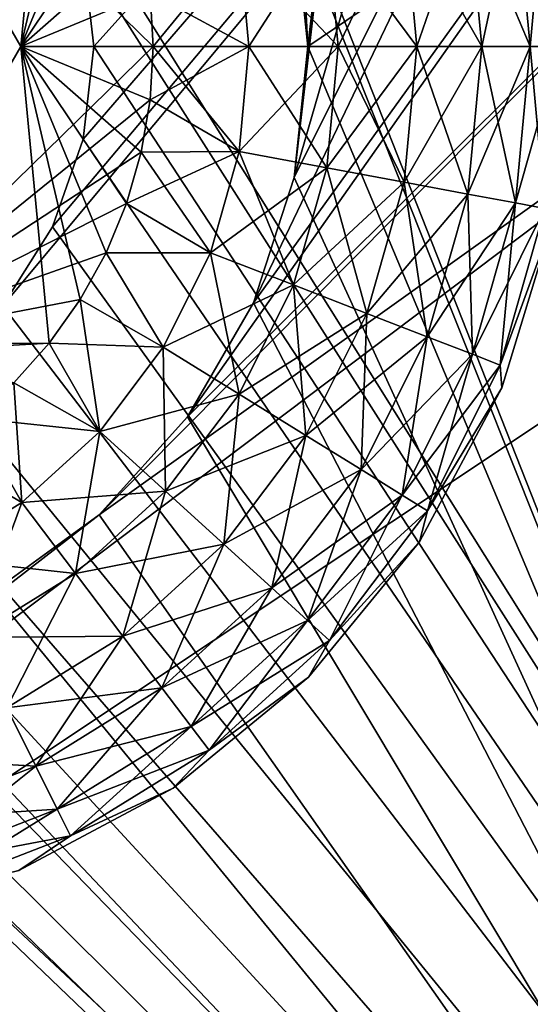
# Model space of a CAD drawing. Header units: millimetres. Extents: x -35 to 35, y -10 to 62.5.
# Tile 44 of 68: x 1.4 to 3.6, y 18.5 to 22.6. Entities that reach past the tile are written whole.
import ezdxf

# ---------------------------------------------------------------- set-up
doc = ezdxf.new("R2010")
doc.units = ezdxf.units.MM
doc.header["$LTSCALE"] = 65.185185
for name, color, linetype in [('40', 7, 'CONTINUOUS'), ('41', 7, 'CONTINUOUS'), ('42', 7, 'CONTINUOUS'), ('43', 7, 'CONTINUOUS'), ('44', 7, 'CONTINUOUS'), ('45', 7, 'CONTINUOUS'), ('46', 7, 'CONTINUOUS'), ('47', 7, 'CONTINUOUS'), ('48', 7, 'CONTINUOUS'), ('49', 7, 'CONTINUOUS'), ('8', 7, 'CONTINUOUS'), ('9', 7, 'CONTINUOUS')]:
    doc.layers.add(name, color=color, linetype=linetype)

msp = doc.modelspace()

# ---------------------------------------------------------------- linework, layer by layer
at = {"layer": '40', "color": 7, "linetype": 'CONTINUOUS'}
for points in [[(2.65, 22.5, 20.8), (2.3621, 28.0155, 20.8), (2.5921, 23.0509, 20.8), (2.65, 22.5, 20.8)], [(3.244, 27.5474, 20.8), (2.3621, 28.0155, 20.8), (2.65, 22.5, 20.8), (3.244, 27.5474, 20.8)], [(6, 14.5, 20.8), (3.244, 27.5474, 20.8), (2.65, 22.5, 20.8), (6, 14.5, 20.8)], [(4.0361, 26.9396, 20.8), (3.244, 27.5474, 20.8), (6, 14.5, 20.8), (4.0361, 26.9396, 20.8)], [(2.5921, 21.9491, 20.8), (6, 14.5, 20.8), (2.65, 22.5, 20.8), (2.5921, 21.9491, 20.8)], [(2.4209, 21.4222, 20.8), (6, 14.5, 20.8), (2.5921, 21.9491, 20.8), (2.4209, 21.4222, 20.8)], [(2.1439, 20.9424, 20.8), (6, 14.5, 20.8), (2.4209, 21.4222, 20.8), (2.1439, 20.9424, 20.8)], [(1.7732, 20.5307, 20.8), (6, 14.5, 20.8), (2.1439, 20.9424, 20.8), (1.7732, 20.5307, 20.8)], [(-6, 14.5, 20.8), (6, 14.5, 20.8), (-1.7732, 20.5307, 20.8), (-6, 14.5, 20.8)], [(-1.7732, 20.5307, 20.8), (6, 14.5, 20.8), (-1.325, 20.205, 20.8), (-1.7732, 20.5307, 20.8)], [(1.325, 20.205, 20.8), (6, 14.5, 20.8), (1.7732, 20.5307, 20.8), (1.325, 20.205, 20.8)], [(-1.325, 20.205, 20.8), (6, 14.5, 20.8), (-0.8189, 19.9797, 20.8), (-1.325, 20.205, 20.8)], [(0.8189, 19.9797, 20.8), (6, 14.5, 20.8), (1.325, 20.205, 20.8), (0.8189, 19.9797, 20.8)], [(-0.8189, 19.9797, 20.8), (6, 14.5, 20.8), (-0.277, 19.8645, 20.8), (-0.8189, 19.9797, 20.8)], [(0.277, 19.8645, 20.8), (6, 14.5, 20.8), (0.8189, 19.9797, 20.8), (0.277, 19.8645, 20.8)], [(-0.277, 19.8645, 20.8), (6, 14.5, 20.8), (0.277, 19.8645, 20.8), (-0.277, 19.8645, 20.8)]]:
    msp.add_3dface(points, dxfattribs=at)
at = {"layer": '41', "color": 7, "linetype": 'CONTINUOUS'}
for points in [[(2.65, 22.5, 20.5), (3.244, 27.5474, 20.5), (2.5921, 21.9491, 20.5), (2.65, 22.5, 20.5)], [(2.5921, 23.0509, 20.5), (3.244, 27.5474, 20.5), (2.65, 22.5, 20.5), (2.5921, 23.0509, 20.5)], [(3.244, 27.5474, 20.5), (4.0361, 26.9396, 20.5), (2.5921, 21.9491, 20.5), (3.244, 27.5474, 20.5)], [(4.0361, 26.9396, 20.5), (4.7164, 26.2089, 20.5), (2.5921, 21.9491, 20.5), (4.0361, 26.9396, 20.5)], [(2.5921, 21.9491, 20.5), (4.7164, 26.2089, 20.5), (2.4209, 21.4222, 20.5), (2.5921, 21.9491, 20.5)], [(4.7164, 26.2089, 20.5), (5.2661, 25.3754, 20.5), (2.4209, 21.4222, 20.5), (4.7164, 26.2089, 20.5)], [(2.4209, 21.4222, 20.5), (5.2661, 25.3754, 20.5), (2.1439, 20.9424, 20.5), (2.4209, 21.4222, 20.5)], [(5.2661, 25.3754, 20.5), (5.67, 24.4624, 20.5), (2.1439, 20.9424, 20.5), (5.2661, 25.3754, 20.5)], [(2.1439, 20.9424, 20.5), (5.67, 24.4624, 20.5), (1.7732, 20.5307, 20.5), (2.1439, 20.9424, 20.5)], [(5.67, 24.4624, 20.5), (5.9169, 23.495, 20.5), (1.7732, 20.5307, 20.5), (5.67, 24.4624, 20.5)], [(5.9169, 23.495, 20.5), (-6, 14.5, 20.5), (1.7732, 20.5307, 20.5), (5.9169, 23.495, 20.5)], [(6, 22.5, 20.5), (-6, 14.5, 20.5), (5.9169, 23.495, 20.5), (6, 22.5, 20.5)], [(6, 14.5, 20.5), (-6, 14.5, 20.5), (6, 22.5, 20.5), (6, 14.5, 20.5)], [(1.7732, 20.5307, 20.5), (-6, 14.5, 20.5), (1.325, 20.205, 20.5), (1.7732, 20.5307, 20.5)]]:
    msp.add_3dface(points, dxfattribs=at)
at = {"layer": '42', "color": 7, "linetype": 'CONTINUOUS'}
for points in [[(33.6063, 43.4192, -20.8), (2.65, 22.5, -20.8), (2.5921, 23.0509, -20.8), (33.6063, 43.4192, -20.8)], [(33.6063, 43.4192, -20.8), (6, 14.5, -20.8), (2.65, 22.5, -20.8), (33.6063, 43.4192, -20.8)], [(2.65, 22.5, -20.8), (6, 14.5, -20.8), (2.5921, 21.9491, -20.8), (2.65, 22.5, -20.8)], [(2.5921, 21.9491, -20.8), (6, 14.5, -20.8), (2.4209, 21.4222, -20.8), (2.5921, 21.9491, -20.8)], [(2.4209, 21.4222, -20.8), (6, 14.5, -20.8), (2.1439, 20.9424, -20.8), (2.4209, 21.4222, -20.8)], [(2.1439, 20.9424, -20.8), (6, 14.5, -20.8), (1.7732, 20.5307, -20.8), (2.1439, 20.9424, -20.8)], [(1.7732, 20.5307, -20.8), (-6, 14.5, -20.8), (1.325, 20.205, -20.8), (1.7732, 20.5307, -20.8)], [(6, 14.5, -20.8), (-6, 14.5, -20.8), (1.7732, 20.5307, -20.8), (6, 14.5, -20.8)]]:
    msp.add_3dface(points, dxfattribs=at)
at = {"layer": '43', "color": 7, "linetype": 'CONTINUOUS'}
for points in [[(6, 14.5, -20.5), (33.6063, 43.4192, -20.5), (2.4209, 23.5778, -20.5), (6, 14.5, -20.5)], [(2.5921, 23.0509, -20.5), (6, 14.5, -20.5), (2.4209, 23.5778, -20.5), (2.5921, 23.0509, -20.5)], [(-6, 22.5, -20.5), (6, 14.5, -20.5), (-5.9169, 23.495, -20.5), (-6, 22.5, -20.5)], [(-5.9169, 23.495, -20.5), (6, 14.5, -20.5), (-1.7732, 20.5307, -20.5), (-5.9169, 23.495, -20.5)], [(2.65, 22.5, -20.5), (6, 14.5, -20.5), (2.5921, 23.0509, -20.5), (2.65, 22.5, -20.5)], [(-6, 14.5, -20.5), (6, 14.5, -20.5), (-6, 22.5, -20.5), (-6, 14.5, -20.5)], [(6, 14.5, -20.5), (2.65, 22.5, -20.5), (2.5921, 21.9491, -20.5), (6, 14.5, -20.5)], [(2.4209, 21.4222, -20.5), (6, 14.5, -20.5), (2.5921, 21.9491, -20.5), (2.4209, 21.4222, -20.5)], [(2.1439, 20.9424, -20.5), (6, 14.5, -20.5), (2.4209, 21.4222, -20.5), (2.1439, 20.9424, -20.5)], [(1.7732, 20.5307, -20.5), (6, 14.5, -20.5), (2.1439, 20.9424, -20.5), (1.7732, 20.5307, -20.5)], [(-1.7732, 20.5307, -20.5), (6, 14.5, -20.5), (-1.325, 20.205, -20.5), (-1.7732, 20.5307, -20.5)], [(1.325, 20.205, -20.5), (6, 14.5, -20.5), (1.7732, 20.5307, -20.5), (1.325, 20.205, -20.5)], [(-1.325, 20.205, -20.5), (6, 14.5, -20.5), (-0.8189, 19.9797, -20.5), (-1.325, 20.205, -20.5)], [(0.8189, 19.9797, -20.5), (6, 14.5, -20.5), (1.325, 20.205, -20.5), (0.8189, 19.9797, -20.5)], [(-0.8189, 19.9797, -20.5), (6, 14.5, -20.5), (-0.277, 19.8645, -20.5), (-0.8189, 19.9797, -20.5)], [(0.277, 19.8645, -20.5), (6, 14.5, -20.5), (0.8189, 19.9797, -20.5), (0.277, 19.8645, -20.5)], [(-0.277, 19.8645, -20.5), (6, 14.5, -20.5), (0.277, 19.8645, -20.5), (-0.277, 19.8645, -20.5)]]:
    msp.add_3dface(points, dxfattribs=at)
at = {"layer": '44', "color": 7, "linetype": 'CONTINUOUS'}
for points in [[(3.5828, 22.5, 22.1042), (3.6449, 23.1813, 21.7095), (3.5218, 23.1583, 22.1042), (3.5828, 22.5, 22.1042)], [(3.708, 22.5, 21.7095), (3.6449, 23.1813, 21.7095), (3.5828, 22.5, 22.1042), (3.708, 22.5, 21.7095)], [(3.3797, 22.5, 22.4651), (3.5218, 23.1583, 22.1042), (3.3221, 23.121, 22.4651), (3.3797, 22.5, 22.4651)], [(3.5828, 22.5, 22.1042), (3.5218, 23.1583, 22.1042), (3.3797, 22.5, 22.4651), (3.5828, 22.5, 22.1042)], [(3.1071, 22.5, 22.7769), (3.3221, 23.121, 22.4651), (3.0542, 23.0709, 22.7769), (3.1071, 22.5, 22.7769)], [(3.3797, 22.5, 22.4651), (3.3221, 23.121, 22.4651), (3.1071, 22.5, 22.7769), (3.3797, 22.5, 22.4651)], [(2.7767, 22.5, 23.0265), (3.0542, 23.0709, 22.7769), (2.7294, 23.0102, 23.0265), (2.7767, 22.5, 23.0265)], [(3.1071, 22.5, 22.7769), (3.0542, 23.0709, 22.7769), (2.7767, 22.5, 23.0265), (3.1071, 22.5, 22.7769)], [(2.4022, 22.5, 23.2033), (2.7294, 23.0102, 23.0265), (2.3613, 22.9414, 23.2033), (2.4022, 22.5, 23.2033)], [(2.7767, 22.5, 23.0265), (2.7294, 23.0102, 23.0265), (2.4022, 22.5, 23.2033), (2.7767, 22.5, 23.0265)], [(2, 22.5, 23.3), (2.3613, 22.9414, 23.2033), (1.9873, 22.7245, 23.3), (2, 22.5, 23.3)], [(2.4022, 22.5, 23.2033), (2.3613, 22.9414, 23.2033), (2, 22.5, 23.3), (2.4022, 22.5, 23.2033)]]:
    msp.add_3dface(points, dxfattribs=at)
at = {"layer": '45', "color": 7, "linetype": 'CONTINUOUS'}
for points in [[(1.4434, 22.5, 23.3), (1.5636, 23.7471, 23.3), (0.7217, 23.75, 23.3), (1.4434, 22.5, 23.3)], [(1.6935, 23.5639, 23.3), (1.5636, 23.7471, 23.3), (1.4434, 22.5, 23.3), (1.6935, 23.5639, 23.3)], [(1.8019, 23.3678, 23.3), (1.6935, 23.5639, 23.3), (1.4434, 22.5, 23.3), (1.8019, 23.3678, 23.3)], [(1.8877, 23.1607, 23.3), (1.8019, 23.3678, 23.3), (1.4434, 22.5, 23.3), (1.8877, 23.1607, 23.3)], [(1.9499, 22.9449, 23.3), (1.8877, 23.1607, 23.3), (1.4434, 22.5, 23.3), (1.9499, 22.9449, 23.3)], [(1.9873, 22.7245, 23.3), (1.9499, 22.9449, 23.3), (1.4434, 22.5, 23.3), (1.9873, 22.7245, 23.3)], [(2, 22.5, 23.3), (1.9873, 22.7245, 23.3), (1.4434, 22.5, 23.3), (2, 22.5, 23.3)], [(1.9873, 22.2755, 23.3), (2, 22.5, 23.3), (0.7217, 21.25, 23.3), (1.9873, 22.2755, 23.3)], [(0.7217, 21.25, 23.3), (2, 22.5, 23.3), (1.4434, 22.5, 23.3), (0.7217, 21.25, 23.3)], [(1.9499, 22.0551, 23.3), (1.9873, 22.2755, 23.3), (0.7217, 21.25, 23.3), (1.9499, 22.0551, 23.3)], [(1.8877, 21.8393, 23.3), (1.9499, 22.0551, 23.3), (0.7217, 21.25, 23.3), (1.8877, 21.8393, 23.3)], [(1.8019, 21.6322, 23.3), (1.8877, 21.8393, 23.3), (0.7217, 21.25, 23.3), (1.8019, 21.6322, 23.3)], [(1.6935, 21.4361, 23.3), (1.8019, 21.6322, 23.3), (0.7217, 21.25, 23.3), (1.6935, 21.4361, 23.3)], [(1.5636, 21.2529, 23.3), (1.6935, 21.4361, 23.3), (0.7217, 21.25, 23.3), (1.5636, 21.2529, 23.3)], [(1.4142, 21.0858, 23.3), (1.5636, 21.2529, 23.3), (-1.4142, 21.0858, 23.3), (1.4142, 21.0858, 23.3)], [(-1.4142, 21.0858, 23.3), (1.5636, 21.2529, 23.3), (0.7217, 21.25, 23.3), (-1.4142, 21.0858, 23.3)]]:
    msp.add_3dface(points, dxfattribs=at)
at = {"layer": '46', "color": 7, "linetype": 'CONTINUOUS'}
for points in [[(2.4022, 22.5, 23.2033), (1.9873, 22.2755, 23.3), (2.3613, 22.0586, 23.2033), (2.4022, 22.5, 23.2033)], [(2.4022, 22.5, 23.2033), (2, 22.5, 23.3), (1.9873, 22.2755, 23.3), (2.4022, 22.5, 23.2033)], [(2.7294, 21.9898, 23.0265), (2.7767, 22.5, 23.0265), (2.3613, 22.0586, 23.2033), (2.7294, 21.9898, 23.0265)], [(2.7767, 22.5, 23.0265), (2.4022, 22.5, 23.2033), (2.3613, 22.0586, 23.2033), (2.7767, 22.5, 23.0265)], [(3.0542, 21.9291, 22.7769), (3.1071, 22.5, 22.7769), (2.7294, 21.9898, 23.0265), (3.0542, 21.9291, 22.7769)], [(3.1071, 22.5, 22.7769), (2.7767, 22.5, 23.0265), (2.7294, 21.9898, 23.0265), (3.1071, 22.5, 22.7769)], [(3.3221, 21.879, 22.4651), (3.3797, 22.5, 22.4651), (3.0542, 21.9291, 22.7769), (3.3221, 21.879, 22.4651)], [(3.3797, 22.5, 22.4651), (3.1071, 22.5, 22.7769), (3.0542, 21.9291, 22.7769), (3.3797, 22.5, 22.4651)], [(3.5218, 21.8417, 22.1042), (3.5828, 22.5, 22.1042), (3.3221, 21.879, 22.4651), (3.5218, 21.8417, 22.1042)], [(3.5828, 22.5, 22.1042), (3.3797, 22.5, 22.4651), (3.3221, 21.879, 22.4651), (3.5828, 22.5, 22.1042)], [(3.6449, 21.8187, 21.7095), (3.708, 22.5, 21.7095), (3.5218, 21.8417, 22.1042), (3.6449, 21.8187, 21.7095)], [(3.708, 22.5, 21.7095), (3.5828, 22.5, 22.1042), (3.5218, 21.8417, 22.1042), (3.708, 22.5, 21.7095)], [(1.9873, 22.2755, 23.3), (1.9499, 22.0551, 23.3), (2.3613, 22.0586, 23.2033), (1.9873, 22.2755, 23.3)], [(1.8877, 21.8393, 23.3), (2.24, 21.6322, 23.2033), (2.3613, 22.0586, 23.2033), (1.8877, 21.8393, 23.3)], [(1.9499, 22.0551, 23.3), (1.8877, 21.8393, 23.3), (2.3613, 22.0586, 23.2033), (1.9499, 22.0551, 23.3)], [(2.24, 21.6322, 23.2033), (2.7294, 21.9898, 23.0265), (2.3613, 22.0586, 23.2033), (2.24, 21.6322, 23.2033)], [(2.5892, 21.4969, 23.0265), (2.7294, 21.9898, 23.0265), (2.24, 21.6322, 23.2033), (2.5892, 21.4969, 23.0265)], [(2.5892, 21.4969, 23.0265), (3.0542, 21.9291, 22.7769), (2.7294, 21.9898, 23.0265), (2.5892, 21.4969, 23.0265)], [(2.8973, 21.3776, 22.7769), (3.0542, 21.9291, 22.7769), (2.5892, 21.4969, 23.0265), (2.8973, 21.3776, 22.7769)], [(2.8973, 21.3776, 22.7769), (3.3221, 21.879, 22.4651), (3.0542, 21.9291, 22.7769), (2.8973, 21.3776, 22.7769)], [(3.1514, 21.2791, 22.4651), (3.3221, 21.879, 22.4651), (2.8973, 21.3776, 22.7769), (3.1514, 21.2791, 22.4651)], [(3.1514, 21.2791, 22.4651), (3.5218, 21.8417, 22.1042), (3.3221, 21.879, 22.4651), (3.1514, 21.2791, 22.4651)], [(1.8877, 21.8393, 23.3), (1.8019, 21.6322, 23.3), (2.24, 21.6322, 23.2033), (1.8877, 21.8393, 23.3)], [(3.3409, 21.2057, 22.1042), (3.5218, 21.8417, 22.1042), (3.1514, 21.2791, 22.4651), (3.3409, 21.2057, 22.1042)], [(3.3409, 21.2057, 22.1042), (3.6449, 21.8187, 21.7095), (3.5218, 21.8417, 22.1042), (3.3409, 21.2057, 22.1042)], [(3.4576, 21.1605, 21.7095), (3.6449, 21.8187, 21.7095), (3.3409, 21.2057, 22.1042), (3.4576, 21.1605, 21.7095)], [(3.6449, 21.8187, 21.7095), (3.4576, 21.1605, 21.7095), (3.6779, 21.7684, 21.3), (3.6449, 21.8187, 21.7095)], [(3.6779, 21.7684, 21.3), (3.4576, 21.1605, 21.7095), (3.4645, 21.0649, 21.3), (3.6779, 21.7684, 21.3)], [(1.8019, 21.6322, 23.3), (1.6935, 21.4361, 23.3), (2.0424, 21.2354, 23.2033), (1.8019, 21.6322, 23.3)], [(1.8019, 21.6322, 23.3), (2.0424, 21.2354, 23.2033), (2.24, 21.6322, 23.2033), (1.8019, 21.6322, 23.3)], [(2.0424, 21.2354, 23.2033), (2.5892, 21.4969, 23.0265), (2.24, 21.6322, 23.2033), (2.0424, 21.2354, 23.2033)], [(2.3608, 21.0383, 23.0265), (2.5892, 21.4969, 23.0265), (2.0424, 21.2354, 23.2033), (2.3608, 21.0383, 23.0265)], [(2.3608, 21.0383, 23.0265), (2.8973, 21.3776, 22.7769), (2.5892, 21.4969, 23.0265), (2.3608, 21.0383, 23.0265)], [(1.6935, 21.4361, 23.3), (1.5636, 21.2529, 23.3), (2.0424, 21.2354, 23.2033), (1.6935, 21.4361, 23.3)], [(2.6417, 20.8643, 22.7769), (2.8973, 21.3776, 22.7769), (2.3608, 21.0383, 23.0265), (2.6417, 20.8643, 22.7769)], [(2.6417, 20.8643, 22.7769), (3.1514, 21.2791, 22.4651), (2.8973, 21.3776, 22.7769), (2.6417, 20.8643, 22.7769)], [(2.8734, 20.7208, 22.4651), (3.1514, 21.2791, 22.4651), (2.6417, 20.8643, 22.7769), (2.8734, 20.7208, 22.4651)], [(2.8734, 20.7208, 22.4651), (3.3409, 21.2057, 22.1042), (3.1514, 21.2791, 22.4651), (2.8734, 20.7208, 22.4651)], [(1.5636, 21.2529, 23.3), (1.4142, 21.0858, 23.3), (1.7753, 20.8816, 23.2033), (1.5636, 21.2529, 23.3)], [(1.5636, 21.2529, 23.3), (1.7753, 20.8816, 23.2033), (2.0424, 21.2354, 23.2033), (1.5636, 21.2529, 23.3)], [(1.7753, 20.8816, 23.2033), (2.3608, 21.0383, 23.0265), (2.0424, 21.2354, 23.2033), (1.7753, 20.8816, 23.2033)], [(3.0462, 20.6139, 22.1042), (3.3409, 21.2057, 22.1042), (2.8734, 20.7208, 22.4651), (3.0462, 20.6139, 22.1042)], [(3.0462, 20.6139, 22.1042), (3.4576, 21.1605, 21.7095), (3.3409, 21.2057, 22.1042), (3.0462, 20.6139, 22.1042)], [(3.1526, 20.548, 21.7095), (3.4576, 21.1605, 21.7095), (3.0462, 20.6139, 22.1042), (3.1526, 20.548, 21.7095)], [(3.4576, 21.1605, 21.7095), (3.1526, 20.548, 21.7095), (3.4645, 21.0649, 21.3), (3.4576, 21.1605, 21.7095)], [(1.4142, 21.0858, 23.3), (1.2471, 20.9364, 23.3), (1.7753, 20.8816, 23.2033), (1.4142, 21.0858, 23.3)], [(2.052, 20.6294, 23.0265), (2.3608, 21.0383, 23.0265), (1.7753, 20.8816, 23.2033), (2.052, 20.6294, 23.0265)], [(2.052, 20.6294, 23.0265), (2.6417, 20.8643, 22.7769), (2.3608, 21.0383, 23.0265), (2.052, 20.6294, 23.0265)], [(3.4645, 21.0649, 21.3), (3.1526, 20.548, 21.7095), (3.118, 20.4166, 21.3), (3.4645, 21.0649, 21.3)], [(1.2471, 20.9364, 23.3), (1.0639, 20.8065, 23.3), (1.4477, 20.583, 23.2033), (1.2471, 20.9364, 23.3)], [(1.2471, 20.9364, 23.3), (1.4477, 20.583, 23.2033), (1.7753, 20.8816, 23.2033), (1.2471, 20.9364, 23.3)], [(1.4477, 20.583, 23.2033), (2.052, 20.6294, 23.0265), (1.7753, 20.8816, 23.2033), (1.4477, 20.583, 23.2033)], [(2.2962, 20.4067, 22.7769), (2.6417, 20.8643, 22.7769), (2.052, 20.6294, 23.0265), (2.2962, 20.4067, 22.7769)], [(2.2962, 20.4067, 22.7769), (2.8734, 20.7208, 22.4651), (2.6417, 20.8643, 22.7769), (2.2962, 20.4067, 22.7769)], [(1.0639, 20.8065, 23.3), (1.0708, 20.3496, 23.2033), (1.4477, 20.583, 23.2033), (1.0639, 20.8065, 23.3)], [(2.4976, 20.2231, 22.4651), (2.8734, 20.7208, 22.4651), (2.2962, 20.4067, 22.7769), (2.4976, 20.2231, 22.4651)], [(2.4976, 20.2231, 22.4651), (3.0462, 20.6139, 22.1042), (2.8734, 20.7208, 22.4651), (2.4976, 20.2231, 22.4651)], [(1.6733, 20.2842, 23.0265), (2.052, 20.6294, 23.0265), (1.4477, 20.583, 23.2033), (1.6733, 20.2842, 23.0265)], [(1.6733, 20.2842, 23.0265), (2.2962, 20.4067, 22.7769), (2.052, 20.6294, 23.0265), (1.6733, 20.2842, 23.0265)], [(1.0708, 20.3496, 23.2033), (1.6733, 20.2842, 23.0265), (1.4477, 20.583, 23.2033), (1.0708, 20.3496, 23.2033)], [(2.6477, 20.0863, 22.1042), (3.0462, 20.6139, 22.1042), (2.4976, 20.2231, 22.4651), (2.6477, 20.0863, 22.1042)], [(2.6477, 20.0863, 22.1042), (3.1526, 20.548, 21.7095), (3.0462, 20.6139, 22.1042), (2.6477, 20.0863, 22.1042)], [(2.7403, 20.0019, 21.7095), (3.1526, 20.548, 21.7095), (2.6477, 20.0863, 22.1042), (2.7403, 20.0019, 21.7095)], [(3.1526, 20.548, 21.7095), (2.7403, 20.0019, 21.7095), (3.118, 20.4166, 21.3), (3.1526, 20.548, 21.7095)], [(3.118, 20.4166, 21.3), (2.7403, 20.0019, 21.7095), (2.6517, 19.8483, 21.3), (3.118, 20.4166, 21.3)], [(1.8725, 20.0205, 22.7769), (2.2962, 20.4067, 22.7769), (1.6733, 20.2842, 23.0265), (1.8725, 20.0205, 22.7769)], [(1.8725, 20.0205, 22.7769), (2.4976, 20.2231, 22.4651), (2.2962, 20.4067, 22.7769), (1.8725, 20.0205, 22.7769)], [(1.2377, 20.0144, 23.0265), (1.6733, 20.2842, 23.0265), (1.0708, 20.3496, 23.2033), (1.2377, 20.0144, 23.0265)], [(1.2377, 20.0144, 23.0265), (1.8725, 20.0205, 22.7769), (1.6733, 20.2842, 23.0265), (1.2377, 20.0144, 23.0265)], [(2.0367, 19.803, 22.4651), (2.4976, 20.2231, 22.4651), (1.8725, 20.0205, 22.7769), (2.0367, 19.803, 22.4651)], [(2.0367, 19.803, 22.4651), (2.6477, 20.0863, 22.1042), (2.4976, 20.2231, 22.4651), (2.0367, 19.803, 22.4651)], [(2.1591, 19.6409, 22.1042), (2.6477, 20.0863, 22.1042), (2.0367, 19.803, 22.4651), (2.1591, 19.6409, 22.1042)], [(2.1591, 19.6409, 22.1042), (2.7403, 20.0019, 21.7095), (2.6477, 20.0863, 22.1042), (2.1591, 19.6409, 22.1042)], [(1.385, 19.7186, 22.7769), (1.8725, 20.0205, 22.7769), (1.2377, 20.0144, 23.0265), (1.385, 19.7186, 22.7769)], [(1.385, 19.7186, 22.7769), (2.0367, 19.803, 22.4651), (1.8725, 20.0205, 22.7769), (1.385, 19.7186, 22.7769)], [(2.2346, 19.5409, 21.7095), (2.7403, 20.0019, 21.7095), (2.1591, 19.6409, 22.1042), (2.2346, 19.5409, 21.7095)], [(2.7403, 20.0019, 21.7095), (2.2346, 19.5409, 21.7095), (2.6517, 19.8483, 21.3), (2.7403, 20.0019, 21.7095)], [(2.6517, 19.8483, 21.3), (2.2346, 19.5409, 21.7095), (2.0834, 19.382, 21.3), (2.6517, 19.8483, 21.3)], [(1.5064, 19.4746, 22.4651), (2.0367, 19.803, 22.4651), (1.385, 19.7186, 22.7769), (1.5064, 19.4746, 22.4651)], [(1.5064, 19.4746, 22.4651), (2.1591, 19.6409, 22.1042), (2.0367, 19.803, 22.4651), (1.5064, 19.4746, 22.4651)], [(0.8503, 19.5115, 22.7769), (1.5064, 19.4746, 22.4651), (1.385, 19.7186, 22.7769), (0.8503, 19.5115, 22.7769)], [(1.597, 19.2928, 22.1042), (2.1591, 19.6409, 22.1042), (1.5064, 19.4746, 22.4651), (1.597, 19.2928, 22.1042)], [(1.597, 19.2928, 22.1042), (2.2346, 19.5409, 21.7095), (2.1591, 19.6409, 22.1042), (1.597, 19.2928, 22.1042)], [(1.6528, 19.1807, 21.7095), (2.2346, 19.5409, 21.7095), (1.597, 19.2928, 22.1042), (1.6528, 19.1807, 21.7095)], [(2.2346, 19.5409, 21.7095), (1.6528, 19.1807, 21.7095), (2.0834, 19.382, 21.3), (2.2346, 19.5409, 21.7095)], [(0.9249, 19.2494, 22.4651), (1.5064, 19.4746, 22.4651), (0.8503, 19.5115, 22.7769), (0.9249, 19.2494, 22.4651)], [(0.9249, 19.2494, 22.4651), (1.597, 19.2928, 22.1042), (1.5064, 19.4746, 22.4651), (0.9249, 19.2494, 22.4651)], [(2.0834, 19.382, 21.3), (1.6528, 19.1807, 21.7095), (1.4351, 19.0355, 21.3), (2.0834, 19.382, 21.3)], [(0.9805, 19.054, 22.1042), (1.597, 19.2928, 22.1042), (0.9249, 19.2494, 22.4651), (0.9805, 19.054, 22.1042)], [(0.9805, 19.054, 22.1042), (1.6528, 19.1807, 21.7095), (1.597, 19.2928, 22.1042), (0.9805, 19.054, 22.1042)], [(1.0147, 18.9335, 21.7095), (1.6528, 19.1807, 21.7095), (0.9805, 19.054, 22.1042), (1.0147, 18.9335, 21.7095)], [(1.6528, 19.1807, 21.7095), (1.0147, 18.9335, 21.7095), (1.4351, 19.0355, 21.3), (1.6528, 19.1807, 21.7095)]]:
    msp.add_3dface(points, dxfattribs=at)
at = {"layer": '47', "color": 7, "linetype": 'CONTINUOUS'}
for points in [[(3.6449, 23.1813, -21.4095), (3.708, 22.5, -21.4095), (3.5218, 23.1583, -21.8042), (3.6449, 23.1813, -21.4095)], [(3.5218, 23.1583, -21.8042), (3.5828, 22.5, -21.8042), (3.3221, 23.121, -22.1651), (3.5218, 23.1583, -21.8042)], [(3.708, 22.5, -21.4095), (3.5828, 22.5, -21.8042), (3.5218, 23.1583, -21.8042), (3.708, 22.5, -21.4095)], [(3.3221, 23.121, -22.1651), (3.3797, 22.5, -22.1651), (3.0542, 23.0709, -22.4769), (3.3221, 23.121, -22.1651)], [(3.5828, 22.5, -21.8042), (3.3797, 22.5, -22.1651), (3.3221, 23.121, -22.1651), (3.5828, 22.5, -21.8042)], [(3.0542, 23.0709, -22.4769), (3.1071, 22.5, -22.4769), (2.7294, 23.0102, -22.7265), (3.0542, 23.0709, -22.4769)], [(3.3797, 22.5, -22.1651), (3.1071, 22.5, -22.4769), (3.0542, 23.0709, -22.4769), (3.3797, 22.5, -22.1651)], [(2.7294, 23.0102, -22.7265), (2.7767, 22.5, -22.7265), (2.3613, 22.9414, -22.9033), (2.7294, 23.0102, -22.7265)], [(3.1071, 22.5, -22.4769), (2.7767, 22.5, -22.7265), (2.7294, 23.0102, -22.7265), (3.1071, 22.5, -22.4769)], [(2.3613, 22.9414, -22.9033), (2.4022, 22.5, -22.9033), (1.9873, 22.7245, -23), (2.3613, 22.9414, -22.9033)], [(2.7767, 22.5, -22.7265), (2.4022, 22.5, -22.9033), (2.3613, 22.9414, -22.9033), (2.7767, 22.5, -22.7265)], [(2.4022, 22.5, -22.9033), (2, 22.5, -23), (1.9873, 22.7245, -23), (2.4022, 22.5, -22.9033)]]:
    msp.add_3dface(points, dxfattribs=at)
at = {"layer": '48', "color": 7, "linetype": 'CONTINUOUS'}
for points in [[(1.9873, 22.7245, -23), (2, 22.5, -23), (0.7217, 23.75, -23), (1.9873, 22.7245, -23)], [(2, 22.5, -23), (1.4434, 22.5, -23), (0.7217, 23.75, -23), (2, 22.5, -23)], [(1.4434, 22.5, -23), (1.5636, 21.2529, -23), (0.7217, 21.25, -23), (1.4434, 22.5, -23)], [(1.6935, 21.4361, -23), (1.5636, 21.2529, -23), (1.4434, 22.5, -23), (1.6935, 21.4361, -23)], [(1.9873, 22.2755, -23), (1.9499, 22.0551, -23), (1.4434, 22.5, -23), (1.9873, 22.2755, -23)], [(1.9499, 22.0551, -23), (1.8877, 21.8393, -23), (1.4434, 22.5, -23), (1.9499, 22.0551, -23)], [(1.8877, 21.8393, -23), (1.8019, 21.6322, -23), (1.4434, 22.5, -23), (1.8877, 21.8393, -23)], [(1.8019, 21.6322, -23), (1.6935, 21.4361, -23), (1.4434, 22.5, -23), (1.8019, 21.6322, -23)], [(2, 22.5, -23), (1.9873, 22.2755, -23), (1.4434, 22.5, -23), (2, 22.5, -23)], [(1.5636, 21.2529, -23), (1.4142, 21.0858, -23), (0.7217, 21.25, -23), (1.5636, 21.2529, -23)]]:
    msp.add_3dface(points, dxfattribs=at)
at = {"layer": '49', "color": 7, "linetype": 'CONTINUOUS'}
for points in [[(1.9873, 22.2755, -23), (2, 22.5, -23), (2.3613, 22.0586, -22.9033), (1.9873, 22.2755, -23)], [(2, 22.5, -23), (2.4022, 22.5, -22.9033), (2.3613, 22.0586, -22.9033), (2, 22.5, -23)], [(2.4022, 22.5, -22.9033), (2.7294, 21.9898, -22.7265), (2.3613, 22.0586, -22.9033), (2.4022, 22.5, -22.9033)], [(2.4022, 22.5, -22.9033), (2.7767, 22.5, -22.7265), (2.7294, 21.9898, -22.7265), (2.4022, 22.5, -22.9033)], [(2.7767, 22.5, -22.7265), (3.0542, 21.9291, -22.4769), (2.7294, 21.9898, -22.7265), (2.7767, 22.5, -22.7265)], [(2.7767, 22.5, -22.7265), (3.1071, 22.5, -22.4769), (3.0542, 21.9291, -22.4769), (2.7767, 22.5, -22.7265)], [(3.1071, 22.5, -22.4769), (3.3221, 21.879, -22.1651), (3.0542, 21.9291, -22.4769), (3.1071, 22.5, -22.4769)], [(3.1071, 22.5, -22.4769), (3.3797, 22.5, -22.1651), (3.3221, 21.879, -22.1651), (3.1071, 22.5, -22.4769)], [(3.3797, 22.5, -22.1651), (3.5218, 21.8417, -21.8042), (3.3221, 21.879, -22.1651), (3.3797, 22.5, -22.1651)], [(3.3797, 22.5, -22.1651), (3.5828, 22.5, -21.8042), (3.5218, 21.8417, -21.8042), (3.3797, 22.5, -22.1651)], [(3.5828, 22.5, -21.8042), (3.6449, 21.8187, -21.4095), (3.5218, 21.8417, -21.8042), (3.5828, 22.5, -21.8042)], [(3.5828, 22.5, -21.8042), (3.708, 22.5, -21.4095), (3.6449, 21.8187, -21.4095), (3.5828, 22.5, -21.8042)], [(1.9499, 22.0551, -23), (1.9873, 22.2755, -23), (2.3613, 22.0586, -22.9033), (1.9499, 22.0551, -23)], [(1.8877, 21.8393, -23), (1.9499, 22.0551, -23), (2.24, 21.6322, -22.9033), (1.8877, 21.8393, -23)], [(1.9499, 22.0551, -23), (2.3613, 22.0586, -22.9033), (2.24, 21.6322, -22.9033), (1.9499, 22.0551, -23)], [(2.3613, 22.0586, -22.9033), (2.5892, 21.4969, -22.7265), (2.24, 21.6322, -22.9033), (2.3613, 22.0586, -22.9033)], [(2.7294, 21.9898, -22.7265), (2.5892, 21.4969, -22.7265), (2.3613, 22.0586, -22.9033), (2.7294, 21.9898, -22.7265)], [(2.7294, 21.9898, -22.7265), (2.8973, 21.3776, -22.4769), (2.5892, 21.4969, -22.7265), (2.7294, 21.9898, -22.7265)], [(3.0542, 21.9291, -22.4769), (2.8973, 21.3776, -22.4769), (2.7294, 21.9898, -22.7265), (3.0542, 21.9291, -22.4769)], [(3.0542, 21.9291, -22.4769), (3.1514, 21.2791, -22.1651), (2.8973, 21.3776, -22.4769), (3.0542, 21.9291, -22.4769)], [(3.3221, 21.879, -22.1651), (3.1514, 21.2791, -22.1651), (3.0542, 21.9291, -22.4769), (3.3221, 21.879, -22.1651)], [(3.3221, 21.879, -22.1651), (3.3409, 21.2057, -21.8042), (3.1514, 21.2791, -22.1651), (3.3221, 21.879, -22.1651)], [(3.5218, 21.8417, -21.8042), (3.3409, 21.2057, -21.8042), (3.3221, 21.879, -22.1651), (3.5218, 21.8417, -21.8042)], [(1.8019, 21.6322, -23), (1.8877, 21.8393, -23), (2.24, 21.6322, -22.9033), (1.8019, 21.6322, -23)], [(3.5218, 21.8417, -21.8042), (3.4576, 21.1605, -21.4095), (3.3409, 21.2057, -21.8042), (3.5218, 21.8417, -21.8042)], [(3.6449, 21.8187, -21.4095), (3.4576, 21.1605, -21.4095), (3.5218, 21.8417, -21.8042), (3.6449, 21.8187, -21.4095)], [(3.4576, 21.1605, -21.4095), (3.6449, 21.8187, -21.4095), (3.6779, 21.7684, -21), (3.4576, 21.1605, -21.4095)], [(3.4645, 21.0649, -21), (3.4576, 21.1605, -21.4095), (3.6779, 21.7684, -21), (3.4645, 21.0649, -21)], [(1.6935, 21.4361, -23), (1.8019, 21.6322, -23), (2.0424, 21.2354, -22.9033), (1.6935, 21.4361, -23)], [(1.8019, 21.6322, -23), (2.24, 21.6322, -22.9033), (2.0424, 21.2354, -22.9033), (1.8019, 21.6322, -23)], [(2.24, 21.6322, -22.9033), (2.3608, 21.0383, -22.7265), (2.0424, 21.2354, -22.9033), (2.24, 21.6322, -22.9033)], [(2.5892, 21.4969, -22.7265), (2.3608, 21.0383, -22.7265), (2.24, 21.6322, -22.9033), (2.5892, 21.4969, -22.7265)], [(2.5892, 21.4969, -22.7265), (2.6417, 20.8643, -22.4769), (2.3608, 21.0383, -22.7265), (2.5892, 21.4969, -22.7265)], [(2.8973, 21.3776, -22.4769), (2.6417, 20.8643, -22.4769), (2.5892, 21.4969, -22.7265), (2.8973, 21.3776, -22.4769)], [(1.5636, 21.2529, -23), (1.6935, 21.4361, -23), (1.7753, 20.8816, -22.9033), (1.5636, 21.2529, -23)], [(1.6935, 21.4361, -23), (2.0424, 21.2354, -22.9033), (1.7753, 20.8816, -22.9033), (1.6935, 21.4361, -23)], [(2.8973, 21.3776, -22.4769), (2.8734, 20.7208, -22.1651), (2.6417, 20.8643, -22.4769), (2.8973, 21.3776, -22.4769)], [(3.1514, 21.2791, -22.1651), (2.8734, 20.7208, -22.1651), (2.8973, 21.3776, -22.4769), (3.1514, 21.2791, -22.1651)], [(3.1514, 21.2791, -22.1651), (3.0462, 20.6139, -21.8042), (2.8734, 20.7208, -22.1651), (3.1514, 21.2791, -22.1651)], [(3.3409, 21.2057, -21.8042), (3.0462, 20.6139, -21.8042), (3.1514, 21.2791, -22.1651), (3.3409, 21.2057, -21.8042)], [(1.4142, 21.0858, -23), (1.5636, 21.2529, -23), (1.7753, 20.8816, -22.9033), (1.4142, 21.0858, -23)], [(2.0424, 21.2354, -22.9033), (2.052, 20.6294, -22.7265), (1.7753, 20.8816, -22.9033), (2.0424, 21.2354, -22.9033)], [(2.3608, 21.0383, -22.7265), (2.052, 20.6294, -22.7265), (2.0424, 21.2354, -22.9033), (2.3608, 21.0383, -22.7265)], [(3.3409, 21.2057, -21.8042), (3.1526, 20.548, -21.4095), (3.0462, 20.6139, -21.8042), (3.3409, 21.2057, -21.8042)], [(3.4576, 21.1605, -21.4095), (3.1526, 20.548, -21.4095), (3.3409, 21.2057, -21.8042), (3.4576, 21.1605, -21.4095)], [(3.1526, 20.548, -21.4095), (3.4576, 21.1605, -21.4095), (3.4645, 21.0649, -21), (3.1526, 20.548, -21.4095)], [(1.2471, 20.9364, -23), (1.4142, 21.0858, -23), (1.4477, 20.583, -22.9033), (1.2471, 20.9364, -23)], [(1.4142, 21.0858, -23), (1.7753, 20.8816, -22.9033), (1.4477, 20.583, -22.9033), (1.4142, 21.0858, -23)], [(2.3608, 21.0383, -22.7265), (2.2962, 20.4067, -22.4769), (2.052, 20.6294, -22.7265), (2.3608, 21.0383, -22.7265)], [(2.6417, 20.8643, -22.4769), (2.2962, 20.4067, -22.4769), (2.3608, 21.0383, -22.7265), (2.6417, 20.8643, -22.4769)], [(3.118, 20.4166, -21), (3.1526, 20.548, -21.4095), (3.4645, 21.0649, -21), (3.118, 20.4166, -21)], [(1.0639, 20.8065, -23), (1.2471, 20.9364, -23), (1.4477, 20.583, -22.9033), (1.0639, 20.8065, -23)], [(1.7753, 20.8816, -22.9033), (1.6733, 20.2842, -22.7265), (1.4477, 20.583, -22.9033), (1.7753, 20.8816, -22.9033)], [(2.052, 20.6294, -22.7265), (1.6733, 20.2842, -22.7265), (1.7753, 20.8816, -22.9033), (2.052, 20.6294, -22.7265)], [(2.6417, 20.8643, -22.4769), (2.4976, 20.2231, -22.1651), (2.2962, 20.4067, -22.4769), (2.6417, 20.8643, -22.4769)], [(2.8734, 20.7208, -22.1651), (2.4976, 20.2231, -22.1651), (2.6417, 20.8643, -22.4769), (2.8734, 20.7208, -22.1651)], [(1.0639, 20.8065, -23), (1.4477, 20.583, -22.9033), (1.0708, 20.3496, -22.9033), (1.0639, 20.8065, -23)], [(2.8734, 20.7208, -22.1651), (2.6477, 20.0863, -21.8042), (2.4976, 20.2231, -22.1651), (2.8734, 20.7208, -22.1651)], [(3.0462, 20.6139, -21.8042), (2.6477, 20.0863, -21.8042), (2.8734, 20.7208, -22.1651), (3.0462, 20.6139, -21.8042)], [(2.052, 20.6294, -22.7265), (1.8725, 20.0205, -22.4769), (1.6733, 20.2842, -22.7265), (2.052, 20.6294, -22.7265)], [(2.2962, 20.4067, -22.4769), (1.8725, 20.0205, -22.4769), (2.052, 20.6294, -22.7265), (2.2962, 20.4067, -22.4769)], [(1.4477, 20.583, -22.9033), (1.2377, 20.0144, -22.7265), (1.0708, 20.3496, -22.9033), (1.4477, 20.583, -22.9033)], [(1.6733, 20.2842, -22.7265), (1.2377, 20.0144, -22.7265), (1.4477, 20.583, -22.9033), (1.6733, 20.2842, -22.7265)], [(3.0462, 20.6139, -21.8042), (2.7403, 20.0019, -21.4095), (2.6477, 20.0863, -21.8042), (3.0462, 20.6139, -21.8042)], [(3.1526, 20.548, -21.4095), (2.7403, 20.0019, -21.4095), (3.0462, 20.6139, -21.8042), (3.1526, 20.548, -21.4095)], [(2.7403, 20.0019, -21.4095), (3.1526, 20.548, -21.4095), (3.118, 20.4166, -21), (2.7403, 20.0019, -21.4095)], [(2.6517, 19.8483, -21), (2.7403, 20.0019, -21.4095), (3.118, 20.4166, -21), (2.6517, 19.8483, -21)], [(2.2962, 20.4067, -22.4769), (2.0367, 19.803, -22.1651), (1.8725, 20.0205, -22.4769), (2.2962, 20.4067, -22.4769)], [(2.4976, 20.2231, -22.1651), (2.0367, 19.803, -22.1651), (2.2962, 20.4067, -22.4769), (2.4976, 20.2231, -22.1651)], [(1.6733, 20.2842, -22.7265), (1.385, 19.7186, -22.4769), (1.2377, 20.0144, -22.7265), (1.6733, 20.2842, -22.7265)], [(1.8725, 20.0205, -22.4769), (1.385, 19.7186, -22.4769), (1.6733, 20.2842, -22.7265), (1.8725, 20.0205, -22.4769)], [(2.4976, 20.2231, -22.1651), (2.1591, 19.6409, -21.8042), (2.0367, 19.803, -22.1651), (2.4976, 20.2231, -22.1651)], [(2.6477, 20.0863, -21.8042), (2.1591, 19.6409, -21.8042), (2.4976, 20.2231, -22.1651), (2.6477, 20.0863, -21.8042)], [(2.6477, 20.0863, -21.8042), (2.2346, 19.5409, -21.4095), (2.1591, 19.6409, -21.8042), (2.6477, 20.0863, -21.8042)], [(2.7403, 20.0019, -21.4095), (2.2346, 19.5409, -21.4095), (2.6477, 20.0863, -21.8042), (2.7403, 20.0019, -21.4095)], [(1.8725, 20.0205, -22.4769), (1.5064, 19.4746, -22.1651), (1.385, 19.7186, -22.4769), (1.8725, 20.0205, -22.4769)], [(2.0367, 19.803, -22.1651), (1.5064, 19.4746, -22.1651), (1.8725, 20.0205, -22.4769), (2.0367, 19.803, -22.1651)], [(2.2346, 19.5409, -21.4095), (2.7403, 20.0019, -21.4095), (2.6517, 19.8483, -21), (2.2346, 19.5409, -21.4095)], [(2.0834, 19.382, -21), (2.2346, 19.5409, -21.4095), (2.6517, 19.8483, -21), (2.0834, 19.382, -21)], [(2.0367, 19.803, -22.1651), (1.597, 19.2928, -21.8042), (1.5064, 19.4746, -22.1651), (2.0367, 19.803, -22.1651)], [(2.1591, 19.6409, -21.8042), (1.597, 19.2928, -21.8042), (2.0367, 19.803, -22.1651), (2.1591, 19.6409, -21.8042)], [(1.5064, 19.4746, -22.1651), (0.9249, 19.2494, -22.1651), (1.385, 19.7186, -22.4769), (1.5064, 19.4746, -22.1651)], [(2.1591, 19.6409, -21.8042), (1.6528, 19.1807, -21.4095), (1.597, 19.2928, -21.8042), (2.1591, 19.6409, -21.8042)], [(2.2346, 19.5409, -21.4095), (1.6528, 19.1807, -21.4095), (2.1591, 19.6409, -21.8042), (2.2346, 19.5409, -21.4095)], [(1.6528, 19.1807, -21.4095), (2.2346, 19.5409, -21.4095), (2.0834, 19.382, -21), (1.6528, 19.1807, -21.4095)], [(1.5064, 19.4746, -22.1651), (0.9805, 19.054, -21.8042), (0.9249, 19.2494, -22.1651), (1.5064, 19.4746, -22.1651)], [(1.597, 19.2928, -21.8042), (0.9805, 19.054, -21.8042), (1.5064, 19.4746, -22.1651), (1.597, 19.2928, -21.8042)], [(1.4351, 19.0355, -21), (1.6528, 19.1807, -21.4095), (2.0834, 19.382, -21), (1.4351, 19.0355, -21)], [(1.597, 19.2928, -21.8042), (1.0147, 18.9335, -21.4095), (0.9805, 19.054, -21.8042), (1.597, 19.2928, -21.8042)], [(1.6528, 19.1807, -21.4095), (1.0147, 18.9335, -21.4095), (1.597, 19.2928, -21.8042), (1.6528, 19.1807, -21.4095)], [(1.0147, 18.9335, -21.4095), (1.6528, 19.1807, -21.4095), (1.4351, 19.0355, -21), (1.0147, 18.9335, -21.4095)]]:
    msp.add_3dface(points, dxfattribs=at)
at = {"layer": '8', "color": 7, "linetype": 'CONTINUOUS'}
for points in [[(1.3682, 21.4089, 19), (8.9443, 30.5, 19), (1.5767, 21.7407, 19), (1.3682, 21.4089, 19)], [(8.9443, 11.5, 19), (8.9443, 30.5, 19), (1.3682, 21.4089, 19), (8.9443, 11.5, 19)], [(1.5767, 21.7407, 19), (8.9443, 30.5, 19), (1.7061, 22.1106, 19), (1.5767, 21.7407, 19)], [(1.75, 22.5, 19), (8.9443, 30.5, 19), (1.7061, 22.8894, 19), (1.75, 22.5, 19)], [(1.7061, 22.1106, 19), (8.9443, 30.5, 19), (1.75, 22.5, 19), (1.7061, 22.1106, 19)], [(1.0911, 21.1318, 19), (8.9443, 11.5, 19), (1.3682, 21.4089, 19), (1.0911, 21.1318, 19)], [(-8.9443, 11.5, 19), (8.9443, 11.5, 19), (1.0911, 21.1318, 19), (-8.9443, 11.5, 19)]]:
    msp.add_3dface(points, dxfattribs=at)
at = {"layer": '9', "color": 7, "linetype": 'CONTINUOUS'}
for points in [[(8.9443, 30.5, -19), (8.9443, 11.5, -19), (1.5767, 23.2593, -19), (8.9443, 30.5, -19)], [(1.5767, 23.2593, -19), (8.9443, 11.5, -19), (1.7061, 22.8894, -19), (1.5767, 23.2593, -19)], [(1.7061, 22.8894, -19), (8.9443, 11.5, -19), (1.75, 22.5, -19), (1.7061, 22.8894, -19)], [(1.75, 22.5, -19), (8.9443, 11.5, -19), (1.7061, 22.1106, -19), (1.75, 22.5, -19)], [(1.7061, 22.1106, -19), (8.9443, 11.5, -19), (1.5767, 21.7407, -19), (1.7061, 22.1106, -19)], [(1.5767, 21.7407, -19), (8.9443, 11.5, -19), (1.3682, 21.4089, -19), (1.5767, 21.7407, -19)], [(1.3682, 21.4089, -19), (8.9443, 11.5, -19), (1.0911, 21.1318, -19), (1.3682, 21.4089, -19)], [(8.9443, 11.5, -19), (-8.9443, 11.5, -19), (-1.0911, 21.1318, -19), (8.9443, 11.5, -19)], [(-0.7593, 20.9233, -19), (8.9443, 11.5, -19), (-1.0911, 21.1318, -19), (-0.7593, 20.9233, -19)], [(1.0911, 21.1318, -19), (8.9443, 11.5, -19), (0.7593, 20.9233, -19), (1.0911, 21.1318, -19)], [(-0.3894, 20.7939, -19), (8.9443, 11.5, -19), (-0.7593, 20.9233, -19), (-0.3894, 20.7939, -19)], [(0.7593, 20.9233, -19), (8.9443, 11.5, -19), (0.3894, 20.7939, -19), (0.7593, 20.9233, -19)], [(0, 20.75, -19), (8.9443, 11.5, -19), (-0.3894, 20.7939, -19), (0, 20.75, -19)], [(0.3894, 20.7939, -19), (8.9443, 11.5, -19), (0, 20.75, -19), (0.3894, 20.7939, -19)]]:
    msp.add_3dface(points, dxfattribs=at)

doc.saveas('drawing.dxf')
